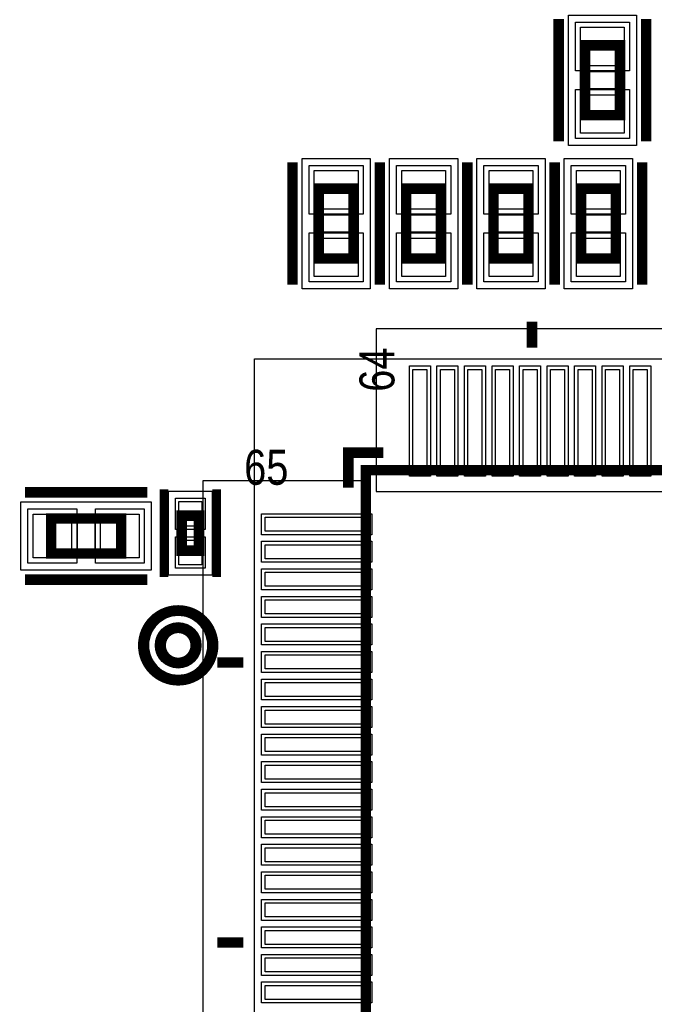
# Model space of a CAD drawing. Extents: x -10 to 137, y -26 to 192.
# Tile 29 of 78: x 15 to 25, y 87 to 101. Entities that reach past the tile are written whole.
import ezdxf

# ---------------------------------------------------------------- set-up
doc = ezdxf.new("R2010")
doc.units = 0
for name, color, linetype in [('CR_TOP', 40, 'CONTINUOUS'), ('PG_ASSEMBLY_TOP', 120, 'CONTINUOUS'), ('PG_DFA_BOUND_TOP', 95, 'CONTINUOUS'), ('PG_PLACE_BOUND_TOP', 23, 'CONTINUOUS'), ('PG_SILKSCREEN_TOP', 7, 'CONTINUOUS'), ('PIN_PASTEMASK_TOP', 212, 'CONTINUOUS'), ('PIN_SOLDERMASK_TOP', 110, 'CONTINUOUS'), ('PIN_TOP', 140, 'CONTINUOUS'), ('VKO_TOP', 243, 'CONTINUOUS')]:
    doc.layers.add(name, color=color, linetype=linetype)

msp = doc.modelspace()

# ---------------------------------------------------------------- linework, layer by layer
at = {"layer": 'CR_TOP'}
for points in [[(20.4978, 94.2848), (33.7566, 94.2848), (33.7566, 96.647), (20.4978, 96.647)], [(20.3454, 81.1784), (20.3454, 94.4372), (17.9832, 94.4372), (17.9832, 81.1784)]]:
    msp.add_lwpolyline(points, close=True, dxfattribs=at)
at = {"layer": 'PG_ASSEMBLY_TOP', "const_width": 0.1524}
for points in [[(24.040084, 99.74834), (24.040084, 100.76434), (23.532084, 100.76434), (23.532084, 99.74834), (24.040084, 99.74834)], [(19.663664, 98.68281), (19.663664, 97.66681), (20.171664, 97.66681), (20.171664, 98.68281), (19.663664, 98.68281)], [(20.933664, 98.68281), (20.933664, 97.66681), (21.441664, 97.66681), (21.441664, 98.68281), (20.933664, 98.68281)], [(22.203664, 98.68281), (22.203664, 97.66681), (22.711664, 97.66681), (22.711664, 98.68281), (22.203664, 98.68281)], [(23.473664, 98.68281), (23.473664, 97.66681), (23.981664, 97.66681), (23.981664, 98.68281), (23.473664, 98.68281)], [(34.319464, 94.59341), (20.349464, 94.59341), (20.349464, 80.62341), (34.319464, 80.62341), (34.319464, 94.59341)], [(16.793464, 93.891354), (15.777464, 93.891354), (15.777464, 93.383354), (16.793464, 93.383354), (16.793464, 93.891354)], [(17.672304, 93.93301), (17.672304, 93.42501), (17.926304, 93.42501), (17.926304, 93.93301), (17.672304, 93.93301)]]:
    msp.add_lwpolyline(points, dxfattribs=at)
msp.add_lwpolyline([(17.877028, 92.049346, 1), (17.369028, 92.049346, 1), (17.877028, 92.049346)], format="xyb", dxfattribs=at)
at = {"layer": 'PG_DFA_BOUND_TOP'}
for points in [[(23.290784, 99.309174), (23.290784, 101.203506), (24.281384, 101.203506), (24.281384, 99.309174)], [(19.422364, 97.227644), (19.422364, 99.121976), (20.412964, 99.121976), (20.412964, 97.227644)], [(20.692364, 97.227644), (20.692364, 99.121976), (21.682964, 99.121976), (21.682964, 97.227644)], [(21.962364, 97.227644), (21.962364, 99.121976), (22.952964, 99.121976), (22.952964, 97.227644)], [(23.232364, 97.227644), (23.232364, 99.121976), (24.222964, 99.121976), (24.222964, 97.227644)], [(18.732754, 79.0067), (18.732754, 96.21012), (35.936174, 96.21012), (35.936174, 79.0067)], [(17.481804, 94.289209), (18.116804, 94.289209), (18.116804, 93.068811), (17.481804, 93.068811)], [(15.338298, 93.142054), (15.338298, 94.132654), (17.23263, 94.132654), (17.23263, 93.142054)]]:
    msp.add_lwpolyline(points, close=True, dxfattribs=at)
msp.add_lwpolyline([(18.054828, 92.049346, 1), (17.191228, 92.049346, 1)], format="xyb", close=True, dxfattribs=at)
at = {"layer": 'PG_PLACE_BOUND_TOP'}
for points in [[(23.532084, 99.74834), (23.532084, 100.76434), (24.040084, 100.76434), (24.040084, 99.74834)], [(19.663664, 97.66681), (19.663664, 98.68281), (20.171664, 98.68281), (20.171664, 97.66681)], [(20.933664, 97.66681), (20.933664, 98.68281), (21.441664, 98.68281), (21.441664, 97.66681)], [(22.203664, 97.66681), (22.203664, 98.68281), (22.711664, 98.68281), (22.711664, 97.66681)], [(23.473664, 97.66681), (23.473664, 98.68281), (23.981664, 98.68281), (23.981664, 97.66681)], [(20.349464, 80.62341), (20.349464, 94.59341), (34.319464, 94.59341), (34.319464, 80.62341)], [(15.777464, 93.383354), (15.777464, 93.891354), (16.793464, 93.891354), (16.793464, 93.383354)], [(17.672304, 93.93301), (17.672304, 93.42501), (17.926304, 93.42501), (17.926304, 93.93301)]]:
    msp.add_lwpolyline(points, close=True, dxfattribs=at)
msp.add_lwpolyline([(17.877028, 92.049346, 1), (17.369028, 92.049346, 1)], format="xyb", close=True, dxfattribs=at)
at = {"layer": 'PG_SILKSCREEN_TOP'}
for points, const_width in [([(23.151084, 99.36734), (23.151084, 101.14534)], 0.1524), ([(24.421084, 99.36734), (24.421084, 101.14534)], 0.1524), ([(19.282664, 99.06381), (19.282664, 97.28581)], 0.1524), ([(20.552664, 99.06381), (20.552664, 97.28581)], 0.1524), ([(20.552664, 99.06381), (20.552664, 97.28581)], 0.1524), ([(21.822664, 99.06381), (21.822664, 97.28581)], 0.1524), ([(21.822664, 99.06381), (21.822664, 97.28581)], 0.1524), ([(23.092664, 99.06381), (23.092664, 97.28581)], 0.1524), ([(23.092664, 99.06381), (23.092664, 97.28581)], 0.1524), ([(24.362664, 99.06381), (24.362664, 97.28581)], 0.1524), ([(22.762464, 96.37141), (22.762464, 96.75241)], 0.1524), ([(20.603464, 94.84741), (20.095464, 94.84741), (20.095464, 94.33941)], 0.1524), ([(17.418304, 94.31401), (17.418304, 93.04401)], 0.127), ([(18.180304, 94.31401), (18.180304, 93.04401)], 0.127), ([(17.174464, 94.272354), (15.396464, 94.272354)], 0.1524), ([(17.174464, 93.002354), (15.396464, 93.002354)], 0.1524), ([(18.571464, 91.79941), (18.190464, 91.79941)], 0.1524), ([(18.571464, 87.73541), (18.190464, 87.73541)], 0.1524)]:
    msp.add_lwpolyline(points, dxfattribs=dict(at, const_width=const_width))
at = {"layer": 'PG_SILKSCREEN_TOP', "const_width": 0.1524}
msp.add_lwpolyline([(18.131028, 92.049346, 1), (17.115028, 92.049346, 1), (18.131028, 92.049346)], format="xyb", dxfattribs=at)
at = {"layer": 'PIN_PASTEMASK_TOP'}
for points in [[(24.103584, 100.466906), (23.468584, 100.466906), (23.468584, 101.025706), (24.103584, 101.025706)], [(24.103584, 99.486974), (23.468584, 99.486974), (23.468584, 100.045774), (24.103584, 100.045774)], [(19.600164, 98.944176), (20.235164, 98.944176), (20.235164, 98.385376), (19.600164, 98.385376)], [(20.870164, 98.944176), (21.505164, 98.944176), (21.505164, 98.385376), (20.870164, 98.385376)], [(22.140164, 98.944176), (22.775164, 98.944176), (22.775164, 98.385376), (22.140164, 98.385376)], [(23.410164, 98.944176), (24.045164, 98.944176), (24.045164, 98.385376), (23.410164, 98.385376)], [(19.600164, 97.964244), (20.235164, 97.964244), (20.235164, 97.405444), (19.600164, 97.405444)], [(20.870164, 97.964244), (21.505164, 97.964244), (21.505164, 97.405444), (20.870164, 97.405444)], [(22.140164, 97.964244), (22.775164, 97.964244), (22.775164, 97.405444), (22.140164, 97.405444)], [(23.410164, 97.964244), (24.045164, 97.964244), (24.045164, 97.405444), (23.410164, 97.405444)], [(21.032978, 96.05772), (21.236178, 96.05772), (21.236178, 94.55912), (21.032978, 94.55912)], [(21.432774, 96.05772), (21.635974, 96.05772), (21.635974, 94.55912), (21.432774, 94.55912)], [(21.832824, 96.05772), (22.036024, 96.05772), (22.036024, 94.55912), (21.832824, 94.55912)], [(22.232874, 96.05772), (22.436074, 96.05772), (22.436074, 94.55912), (22.232874, 94.55912)], [(22.632924, 96.05772), (22.836124, 96.05772), (22.836124, 94.55912), (22.632924, 94.55912)], [(23.032974, 96.05772), (23.236174, 96.05772), (23.236174, 94.55912), (23.032974, 94.55912)], [(23.43277, 96.05772), (23.63597, 96.05772), (23.63597, 94.55912), (23.43277, 94.55912)], [(23.83282, 96.05772), (24.03602, 96.05772), (24.03602, 94.55912), (23.83282, 94.55912)], [(24.23287, 96.05772), (24.43607, 96.05772), (24.43607, 94.55912), (24.23287, 94.55912)], [(17.634204, 94.136809), (17.964404, 94.136809), (17.964404, 93.781209), (17.634204, 93.781209)], [(16.074898, 93.954854), (16.074898, 93.319854), (15.516098, 93.319854), (15.516098, 93.954854)], [(17.05483, 93.954854), (17.05483, 93.319854), (16.49603, 93.319854), (16.49603, 93.954854)], [(20.383754, 93.909896), (20.383754, 93.706696), (18.885154, 93.706696), (18.885154, 93.909896)], [(17.634204, 93.576811), (17.964404, 93.576811), (17.964404, 93.221211), (17.634204, 93.221211)], [(20.383754, 93.5101), (20.383754, 93.3069), (18.885154, 93.3069), (18.885154, 93.5101)], [(20.383754, 93.11005), (20.383754, 92.90685), (18.885154, 92.90685), (18.885154, 93.11005)], [(20.383754, 92.71), (20.383754, 92.5068), (18.885154, 92.5068), (18.885154, 92.71)], [(20.383754, 92.30995), (20.383754, 92.10675), (18.885154, 92.10675), (18.885154, 92.30995)], [(20.383754, 91.9099), (20.383754, 91.7067), (18.885154, 91.7067), (18.885154, 91.9099)], [(20.383754, 91.510104), (20.383754, 91.306904), (18.885154, 91.306904), (18.885154, 91.510104)], [(20.383754, 91.110054), (20.383754, 90.906854), (18.885154, 90.906854), (18.885154, 91.110054)], [(20.383754, 90.710004), (20.383754, 90.506804), (18.885154, 90.506804), (18.885154, 90.710004)], [(20.383754, 90.309954), (20.383754, 90.106754), (18.885154, 90.106754), (18.885154, 90.309954)], [(20.383754, 89.909904), (20.383754, 89.706704), (18.885154, 89.706704), (18.885154, 89.909904)], [(20.383754, 89.510108), (20.383754, 89.306908), (18.885154, 89.306908), (18.885154, 89.510108)], [(20.383754, 89.110058), (20.383754, 88.906858), (18.885154, 88.906858), (18.885154, 89.110058)], [(20.383754, 88.710008), (20.383754, 88.506808), (18.885154, 88.506808), (18.885154, 88.710008)], [(20.383754, 88.309958), (20.383754, 88.106758), (18.885154, 88.106758), (18.885154, 88.309958)], [(20.383754, 87.909908), (20.383754, 87.706708), (18.885154, 87.706708), (18.885154, 87.909908)], [(20.383754, 87.510112), (20.383754, 87.306912), (18.885154, 87.306912), (18.885154, 87.510112)], [(20.383754, 87.110062), (20.383754, 86.906862), (18.885154, 86.906862), (18.885154, 87.110062)]]:
    msp.add_lwpolyline(points, close=True, dxfattribs=at)
at = {"layer": 'PIN_SOLDERMASK_TOP'}
for points in [[(24.179784, 100.390706), (23.392384, 100.390706), (23.392384, 101.101906), (24.179784, 101.101906)], [(24.179784, 99.410774), (23.392384, 99.410774), (23.392384, 100.121974), (24.179784, 100.121974)], [(19.523964, 99.020376), (20.311364, 99.020376), (20.311364, 98.309176), (19.523964, 98.309176)], [(20.793964, 99.020376), (21.581364, 99.020376), (21.581364, 98.309176), (20.793964, 98.309176)], [(22.063964, 99.020376), (22.851364, 99.020376), (22.851364, 98.309176), (22.063964, 98.309176)], [(23.333964, 99.020376), (24.121364, 99.020376), (24.121364, 98.309176), (23.333964, 98.309176)], [(19.523964, 98.040444), (20.311364, 98.040444), (20.311364, 97.329244), (19.523964, 97.329244)], [(20.793964, 98.040444), (21.581364, 98.040444), (21.581364, 97.329244), (20.793964, 97.329244)], [(22.063964, 98.040444), (22.851364, 98.040444), (22.851364, 97.329244), (22.063964, 97.329244)], [(23.333964, 98.040444), (24.121364, 98.040444), (24.121364, 97.329244), (23.333964, 97.329244)], [(20.982178, 96.10852), (21.286978, 96.10852), (21.286978, 94.50832), (20.982178, 94.50832)], [(21.381974, 96.10852), (21.686774, 96.10852), (21.686774, 94.50832), (21.381974, 94.50832)], [(21.782024, 96.10852), (22.086824, 96.10852), (22.086824, 94.50832), (21.782024, 94.50832)], [(22.182074, 96.10852), (22.486874, 96.10852), (22.486874, 94.50832), (22.182074, 94.50832)], [(22.582124, 96.10852), (22.886924, 96.10852), (22.886924, 94.50832), (22.582124, 94.50832)], [(22.982174, 96.10852), (23.286974, 96.10852), (23.286974, 94.50832), (22.982174, 94.50832)], [(23.38197, 96.10852), (23.68677, 96.10852), (23.68677, 94.50832), (23.38197, 94.50832)], [(23.78202, 96.10852), (24.08682, 96.10852), (24.08682, 94.50832), (23.78202, 94.50832)], [(24.18207, 96.10852), (24.48687, 96.10852), (24.48687, 94.50832), (24.18207, 94.50832)], [(17.583404, 94.187609), (18.015204, 94.187609), (18.015204, 93.730409), (17.583404, 93.730409)], [(16.151098, 94.031054), (16.151098, 93.243654), (15.439898, 93.243654), (15.439898, 94.031054)], [(17.13103, 94.031054), (17.13103, 93.243654), (16.41983, 93.243654), (16.41983, 94.031054)], [(20.434554, 93.960696), (20.434554, 93.655896), (18.834354, 93.655896), (18.834354, 93.960696)], [(17.583404, 93.627611), (18.015204, 93.627611), (18.015204, 93.170411), (17.583404, 93.170411)], [(20.434554, 93.5609), (20.434554, 93.2561), (18.834354, 93.2561), (18.834354, 93.5609)], [(20.434554, 93.16085), (20.434554, 92.85605), (18.834354, 92.85605), (18.834354, 93.16085)], [(20.434554, 92.7608), (20.434554, 92.456), (18.834354, 92.456), (18.834354, 92.7608)], [(20.434554, 92.36075), (20.434554, 92.05595), (18.834354, 92.05595), (18.834354, 92.36075)], [(20.434554, 91.9607), (20.434554, 91.6559), (18.834354, 91.6559), (18.834354, 91.9607)], [(20.434554, 91.560904), (20.434554, 91.256104), (18.834354, 91.256104), (18.834354, 91.560904)], [(20.434554, 91.160854), (20.434554, 90.856054), (18.834354, 90.856054), (18.834354, 91.160854)], [(20.434554, 90.760804), (20.434554, 90.456004), (18.834354, 90.456004), (18.834354, 90.760804)], [(20.434554, 90.360754), (20.434554, 90.055954), (18.834354, 90.055954), (18.834354, 90.360754)], [(20.434554, 89.960704), (20.434554, 89.655904), (18.834354, 89.655904), (18.834354, 89.960704)], [(20.434554, 89.560908), (20.434554, 89.256108), (18.834354, 89.256108), (18.834354, 89.560908)], [(20.434554, 89.160858), (20.434554, 88.856058), (18.834354, 88.856058), (18.834354, 89.160858)], [(20.434554, 88.760808), (20.434554, 88.456008), (18.834354, 88.456008), (18.834354, 88.760808)], [(20.434554, 88.360758), (20.434554, 88.055958), (18.834354, 88.055958), (18.834354, 88.360758)], [(20.434554, 87.960708), (20.434554, 87.655908), (18.834354, 87.655908), (18.834354, 87.960708)], [(20.434554, 87.560912), (20.434554, 87.256112), (18.834354, 87.256112), (18.834354, 87.560912)], [(20.434554, 87.160862), (20.434554, 86.856062), (18.834354, 86.856062), (18.834354, 87.160862)]]:
    msp.add_lwpolyline(points, close=True, dxfattribs=at)
msp.add_circle((17.623028, 92.049346), 0.3302, dxfattribs=at)
at = {"layer": 'PIN_TOP'}
for points in [[(24.103584, 100.466906), (23.468584, 100.466906), (23.468584, 101.025706), (24.103584, 101.025706)], [(24.103584, 99.486974), (23.468584, 99.486974), (23.468584, 100.045774), (24.103584, 100.045774)], [(19.600164, 98.944176), (20.235164, 98.944176), (20.235164, 98.385376), (19.600164, 98.385376)], [(20.870164, 98.944176), (21.505164, 98.944176), (21.505164, 98.385376), (20.870164, 98.385376)], [(22.140164, 98.944176), (22.775164, 98.944176), (22.775164, 98.385376), (22.140164, 98.385376)], [(23.410164, 98.944176), (24.045164, 98.944176), (24.045164, 98.385376), (23.410164, 98.385376)], [(19.600164, 97.964244), (20.235164, 97.964244), (20.235164, 97.405444), (19.600164, 97.405444)], [(20.870164, 97.964244), (21.505164, 97.964244), (21.505164, 97.405444), (20.870164, 97.405444)], [(22.140164, 97.964244), (22.775164, 97.964244), (22.775164, 97.405444), (22.140164, 97.405444)], [(23.410164, 97.964244), (24.045164, 97.964244), (24.045164, 97.405444), (23.410164, 97.405444)], [(21.032978, 96.05772), (21.236178, 96.05772), (21.236178, 94.55912), (21.032978, 94.55912)], [(21.432774, 96.05772), (21.635974, 96.05772), (21.635974, 94.55912), (21.432774, 94.55912)], [(21.832824, 96.05772), (22.036024, 96.05772), (22.036024, 94.55912), (21.832824, 94.55912)], [(22.232874, 96.05772), (22.436074, 96.05772), (22.436074, 94.55912), (22.232874, 94.55912)], [(22.632924, 96.05772), (22.836124, 96.05772), (22.836124, 94.55912), (22.632924, 94.55912)], [(23.032974, 96.05772), (23.236174, 96.05772), (23.236174, 94.55912), (23.032974, 94.55912)], [(23.43277, 96.05772), (23.63597, 96.05772), (23.63597, 94.55912), (23.43277, 94.55912)], [(23.83282, 96.05772), (24.03602, 96.05772), (24.03602, 94.55912), (23.83282, 94.55912)], [(24.23287, 96.05772), (24.43607, 96.05772), (24.43607, 94.55912), (24.23287, 94.55912)], [(17.634204, 94.136809), (17.964404, 94.136809), (17.964404, 93.781209), (17.634204, 93.781209)], [(16.074898, 93.954854), (16.074898, 93.319854), (15.516098, 93.319854), (15.516098, 93.954854)], [(17.05483, 93.954854), (17.05483, 93.319854), (16.49603, 93.319854), (16.49603, 93.954854)], [(20.383754, 93.909896), (20.383754, 93.706696), (18.885154, 93.706696), (18.885154, 93.909896)], [(17.634204, 93.576811), (17.964404, 93.576811), (17.964404, 93.221211), (17.634204, 93.221211)], [(20.383754, 93.5101), (20.383754, 93.3069), (18.885154, 93.3069), (18.885154, 93.5101)], [(20.383754, 93.11005), (20.383754, 92.90685), (18.885154, 92.90685), (18.885154, 93.11005)], [(20.383754, 92.71), (20.383754, 92.5068), (18.885154, 92.5068), (18.885154, 92.71)], [(20.383754, 92.30995), (20.383754, 92.10675), (18.885154, 92.10675), (18.885154, 92.30995)], [(20.383754, 91.9099), (20.383754, 91.7067), (18.885154, 91.7067), (18.885154, 91.9099)], [(20.383754, 91.510104), (20.383754, 91.306904), (18.885154, 91.306904), (18.885154, 91.510104)], [(20.383754, 91.110054), (20.383754, 90.906854), (18.885154, 90.906854), (18.885154, 91.110054)], [(20.383754, 90.710004), (20.383754, 90.506804), (18.885154, 90.506804), (18.885154, 90.710004)], [(20.383754, 90.309954), (20.383754, 90.106754), (18.885154, 90.106754), (18.885154, 90.309954)], [(20.383754, 89.909904), (20.383754, 89.706704), (18.885154, 89.706704), (18.885154, 89.909904)], [(20.383754, 89.510108), (20.383754, 89.306908), (18.885154, 89.306908), (18.885154, 89.510108)], [(20.383754, 89.110058), (20.383754, 88.906858), (18.885154, 88.906858), (18.885154, 89.110058)], [(20.383754, 88.710008), (20.383754, 88.506808), (18.885154, 88.506808), (18.885154, 88.710008)], [(20.383754, 88.309958), (20.383754, 88.106758), (18.885154, 88.106758), (18.885154, 88.309958)], [(20.383754, 87.909908), (20.383754, 87.706708), (18.885154, 87.706708), (18.885154, 87.909908)], [(20.383754, 87.510112), (20.383754, 87.306912), (18.885154, 87.306912), (18.885154, 87.510112)], [(20.383754, 87.110062), (20.383754, 86.906862), (18.885154, 86.906862), (18.885154, 87.110062)]]:
    msp.add_lwpolyline(points, close=True, dxfattribs=at)
msp.add_circle((17.623028, 92.049346), 0.254, dxfattribs=at)
at = {"layer": 'VKO_TOP'}
for points in [[(23.532084, 100.12934), (23.532084, 100.38334), (24.040084, 100.38334), (24.040084, 100.12934)], [(19.663664, 98.04781), (19.663664, 98.30181), (20.171664, 98.30181), (20.171664, 98.04781)], [(20.933664, 98.04781), (20.933664, 98.30181), (21.441664, 98.30181), (21.441664, 98.04781)], [(22.203664, 98.04781), (22.203664, 98.30181), (22.711664, 98.30181), (22.711664, 98.04781)], [(23.473664, 98.04781), (23.473664, 98.30181), (23.981664, 98.30181), (23.981664, 98.04781)], [(16.158464, 93.383354), (16.158464, 93.891354), (16.412464, 93.891354), (16.412464, 93.383354)]]:
    msp.add_lwpolyline(points, close=True, dxfattribs=at)

# ---------------------------------------------------------------- texts
at = {"layer": 'PG_SILKSCREEN_TOP', "width": 0.85}
msp.add_text('64', height=0.508, rotation=90, dxfattribs=at).set_placement((20.764246, 95.732346))
msp.add_text('65', height=0.508, dxfattribs=at).set_placement((18.581624, 94.381574))

doc.saveas('drawing.dxf')
